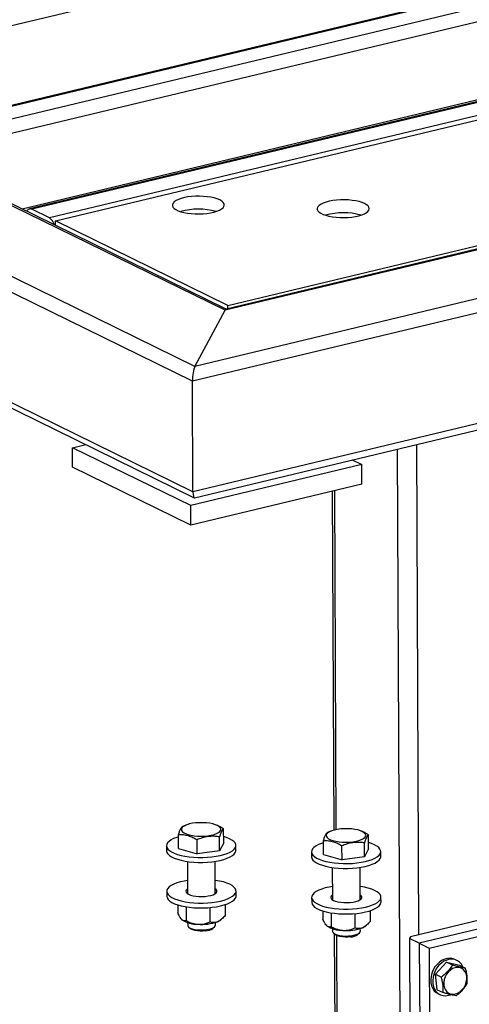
# Model space of a CAD drawing. Header units: millimetres. Extents: x 5 to 589, y 5 to 415.
# Tile 63 of 115: x 419 to 426, y 278 to 294. Entities that reach past the tile are written whole.
import ezdxf

# ---------------------------------------------------------------- set-up
doc = ezdxf.new("R2010")
doc.units = ezdxf.units.MM
doc.layers.add('TRAIT-FORT', color=4, linetype='Continuous', lineweight=25)

msp = doc.modelspace()

# ---------------------------------------------------------------- linework, layer by layer
at = {"layer": 'TRAIT-FORT', "color": 4, "linetype": 'Continuous', "lineweight": 25}
for p, q in [((421.79142, 288.44995), (375.20703, 311.31436)), ((421.83439, 288.69269), (375.44477, 311.4615)), ((422.32952, 289.61772), (378.14738, 311.30305)), ((422.35033, 289.6377), (378.2762, 311.27003)), ((421.79958, 286.62395), (375.21518, 309.48835)), ((375.32556, 309.34628), (421.82029, 286.52588)), ((414.78429, 293.35124), (437.58892, 298.81809)), ((439.59412, 297.981), (416.66917, 292.4853)), ((439.63337, 297.97541), (416.70841, 292.47971)), ((439.92554, 297.83201), (417.00058, 292.33631)), ((440.02364, 297.62309), (417.21901, 292.15624)), ((442.02885, 296.78599), (419.10389, 291.29029)), ((442.06809, 296.78041), (419.14314, 291.28471)), ((442.36026, 296.637), (419.4353, 291.14131)), ((440.0294, 296.33414), (418.98527, 291.28933)), ((445.53663, 295.18105), (422.32952, 289.61772)), ((445.44045, 295.17299), (422.34721, 289.63695)), ((448.23924, 295.02261), (421.83439, 288.69269)), ((448.47842, 294.84751), (421.79142, 288.44995)), ((419.53269, 291.09351), (427.87973, 293.0945)), ((448.48658, 293.0215), (421.79958, 286.62395)), ((421.82629, 286.52521), (448.34501, 292.88243)), ((422.3732, 289.69934), (430.72024, 291.70033)), ((419.4353, 291.14131), (419.14314, 291.28471)), ((419.53302, 291.02048), (419.53269, 291.09351)), ((422.3732, 289.69934), (419.53269, 291.09351)), ((422.37345, 289.64324), (422.3732, 289.69934)), ((421.83439, 288.69269), (422.32952, 289.61772)), ((421.79958, 286.62395), (421.79142, 288.44995)), ((419.81611, 287.35081), (420.03341, 287.40291)), ((421.76389, 286.39481), (419.81611, 287.35081)), ((419.81755, 287.02858), (419.81611, 287.35081)), ((425.24589, 270.68673), (425.17156, 287.32716)), ((425.52522, 279.31477), (425.48909, 287.40328)), ((424.4274, 287.14876), (424.58542, 287.0712)), ((421.76533, 286.07257), (419.81755, 287.02858)), ((424.58542, 287.0712), (421.76389, 286.39481)), ((424.58686, 286.74897), (424.58542, 287.0712)), ((424.58686, 286.74897), (421.76533, 286.07257)), ((424.09785, 286.63174), (424.12284, 281.03879)), ((424.16307, 281.04818), (424.13808, 286.64138)), ((421.76533, 286.07257), (421.76389, 286.39481)), ((421.68182, 281.12113), (421.62967, 281.09886)), ((422.20674, 281.11559), (422.18802, 281.12339)), ((421.56511, 280.73536), (421.56408, 280.9658)), ((422.24099, 280.69852), (422.23996, 280.92897)), ((422.30777, 280.83206), (422.30674, 281.06251)), ((424.07064, 281.02099), (424.01849, 280.99873)), ((424.59556, 281.01546), (424.57684, 281.02325)), ((424.69659, 280.73193), (424.69556, 280.96237)), ((421.36501, 280.78116), (421.36537, 280.7006)), ((421.86966, 280.65017), (421.86863, 280.88061)), ((422.30777, 280.83206), (422.24099, 280.69852)), ((422.50822, 280.7057), (422.50786, 280.78626)), ((423.95393, 280.63522), (423.9529, 280.86567)), ((424.25848, 280.55003), (424.25745, 280.78048)), ((424.62981, 280.59838), (424.62878, 280.82883)), ((421.56511, 280.73536), (421.86966, 280.65017)), ((422.24099, 280.69852), (421.86966, 280.65017)), ((423.75383, 280.68102), (423.75419, 280.60046)), ((423.95393, 280.63522), (424.25848, 280.55003)), ((424.62981, 280.59838), (424.25848, 280.55003)), ((424.69659, 280.73193), (424.62981, 280.59838)), ((424.89704, 280.60557), (424.89668, 280.68613)), ((421.70903, 280.52326), (421.71141, 279.99057)), ((422.16854, 279.99261), (422.16616, 280.5253)), ((424.09785, 280.42312), (424.10023, 279.89043)), ((424.55736, 279.89247), (424.55498, 280.42516)), ((421.36837, 280.02927), (421.36873, 279.94871)), ((422.51158, 279.95382), (422.51122, 280.03437)), ((421.55067, 279.80692), (421.55127, 279.67329)), ((422.33091, 279.8104), (422.33171, 279.63076)), ((423.75719, 279.92914), (423.75755, 279.84858)), ((424.9004, 279.85368), (424.90004, 279.93424)), ((421.68753, 279.77521), (421.68855, 279.54701)), ((422.07771, 279.76238), (422.07877, 279.52574)), ((423.93949, 279.70678), (423.94009, 279.57316)), ((424.07635, 279.67507), (424.07737, 279.44687)), ((424.46653, 279.66224), (424.46759, 279.4256)), ((424.71973, 279.71027), (424.72053, 279.53062)), ((427.17111, 279.70933), (425.38414, 279.28095)), ((421.62243, 279.55825), (421.62249, 279.55819)), ((421.71354, 279.51387), (421.71373, 279.46957)), ((422.17087, 279.47161), (422.17067, 279.51591)), ((422.26132, 279.56105), (422.27866, 279.57637)), ((424.01125, 279.45811), (424.01131, 279.45806)), ((424.65014, 279.46091), (424.66748, 279.47623)), ((427.22691, 279.58042), (425.53189, 279.17408)), ((421.72949, 279.44127), (421.75888, 279.41577)), ((422.12621, 279.41741), (422.15537, 279.44318)), ((424.10235, 279.41374), (424.10255, 279.36944)), ((424.11831, 279.34114), (424.1477, 279.31563)), ((424.13047, 279.33058), (424.14587, 275.88203)), ((424.18623, 275.86222), (424.17087, 279.30113)), ((424.51503, 279.31727), (424.54419, 279.34304)), ((424.55969, 279.37148), (424.55949, 279.41578)), ((425.69421, 279.09441), (427.1643, 279.44683)), ((425.38414, 279.28095), (425.36958, 279.25375)), ((425.53189, 279.17408), (425.36958, 279.25375)), ((425.36958, 279.25375), (425.39597, 273.34607)), ((425.53189, 279.17408), (425.55828, 273.26641)), ((425.53189, 279.17408), (425.69421, 279.09441)), ((425.69421, 279.09441), (425.7206, 273.18674)), ((425.98156, 278.86377), (425.79819, 278.66068)), ((425.98156, 278.86377), (426.07887, 278.816)), ((425.98156, 278.86377), (426.19459, 278.81214)), ((426.1497, 278.89119), (426.11724, 278.90712)), ((426.19459, 278.81214), (426.29191, 278.76438)), ((425.79819, 278.66068), (425.8955, 278.61292)), ((425.82786, 278.40597), (425.79819, 278.66068)), ((425.82786, 278.40597), (425.92517, 278.3582)), ((425.84028, 278.34286), (425.87275, 278.32692))]:
    msp.add_line(p, q, dxfattribs=at)
at = {"layer": 'TRAIT-FORT', "color": 4, "linetype": 'Continuous', "lineweight": 25, "flags": 128}
for points in [[(422.24191, 291.43893), (422.20061, 291.45618), (422.15201, 291.47104), (422.09725, 291.48317), (422.03762, 291.49229), (421.97451, 291.49817), (421.9094, 291.50067), (421.84381, 291.49975), (421.77929, 291.49543), (421.71735, 291.48779), (421.65943, 291.47703), (421.6069, 291.4634), (421.56099, 291.4472), (421.52277, 291.42884), (421.49314, 291.40873), (421.4728, 291.38734), (421.46221, 291.36518), (421.46164, 291.34277), (421.47108, 291.32063), (421.49033, 291.29928), (421.51892, 291.27923), (421.5562, 291.26093), (421.60128, 291.24483), (421.65311, 291.23129), (421.71047, 291.22064), (421.77203, 291.21312), (421.83633, 291.20891), (421.90187, 291.20812), (421.96711, 291.21075), (422.03053, 291.21675), (422.09064, 291.22597), (422.14602, 291.23821), (422.19539, 291.25316), (422.23757, 291.27049), (422.2716, 291.28979), (422.29666, 291.3106), (422.31217, 291.33243), (422.31777, 291.35478), (422.31332, 291.37713), (422.29893, 291.39893), (422.27494, 291.4197), (422.24191, 291.43893)], [(424.63055, 291.37907), (424.58925, 291.39633), (424.54065, 291.41119), (424.48589, 291.42332), (424.42626, 291.43243), (424.36315, 291.43831), (424.29804, 291.44082), (424.23245, 291.4399), (424.16793, 291.43557), (424.10599, 291.42794), (424.04807, 291.41718), (423.99554, 291.40354), (423.94963, 291.38735), (423.91141, 291.36898), (423.88178, 291.34887), (423.86144, 291.32749), (423.85085, 291.30533), (423.85027, 291.28292), (423.85972, 291.26078), (423.87897, 291.23943), (423.90756, 291.21937), (423.94484, 291.20108), (423.98992, 291.18497), (424.04175, 291.17143), (424.09911, 291.16078), (424.16067, 291.15327), (424.22497, 291.14906), (424.29051, 291.14826), (424.35575, 291.15089), (424.41917, 291.15689), (424.47928, 291.16612), (424.53466, 291.17835), (424.58403, 291.19331), (424.62621, 291.21064), (424.66024, 291.22993), (424.6853, 291.25074), (424.70081, 291.27258), (424.70641, 291.29493), (424.70196, 291.31727), (424.68757, 291.33908), (424.66358, 291.35984), (424.63055, 291.37907)], [(422.04818, 280.94834), (422.10092, 280.95711), (422.14832, 280.96894), (422.18889, 280.98345), (422.22129, 281.00017), (422.24451, 281.01856), (422.25778, 281.03804), (422.26069, 281.05797), (422.25314, 281.07771), (422.23536, 281.09664), (422.20795, 281.11414), (422.17177, 281.12965), (422.12798, 281.14268), (422.078, 281.15279), (422.02343, 281.15968), (421.96603, 281.16311), (421.90764, 281.16298), (421.85013, 281.15928), (421.79536, 281.15215), (421.74509, 281.14181), (421.70093, 281.12859), (421.66429, 281.11291), (421.63637, 281.09529), (421.61805, 281.07628), (421.60993, 281.05649), (421.61226, 281.03657), (421.62498, 281.01716), (421.64766, 280.99887), (421.67959, 280.9823), (421.71973, 280.96797), (421.7668, 280.95636), (421.81929, 280.94782), (421.8755, 280.94264), (421.93363, 280.94099), (421.99182, 280.94291), (422.04818, 280.94834)], [(421.56424, 280.93033), (421.53299, 280.92033), (421.48265, 280.90053), (421.44041, 280.87865), (421.40703, 280.85507), (421.38308, 280.83022), (421.36902, 280.80454), (421.36508, 280.77849), (421.37134, 280.75253), (421.38768, 280.72712), (421.41381, 280.70273), (421.44927, 280.67978), (421.49342, 280.65869), (421.54548, 280.63983), (421.60451, 280.62353), (421.66947, 280.6101), (421.73919, 280.59976), (421.81244, 280.5927), (421.88789, 280.58905), (421.96421, 280.58888), (422.04004, 280.59218), (422.11401, 280.5989), (422.18482, 280.60892)], [(422.18482, 280.60892), (422.2512, 280.62206), (422.31196, 280.63808), (422.36601, 280.6567), (422.4124, 280.67759), (422.4503, 280.70037), (422.47903, 280.72464), (422.49808, 280.74996), (422.5071, 280.77589), (422.50594, 280.80195), (422.49461, 280.82769), (422.47333, 280.85264), (422.44247, 280.87637), (422.40257, 280.89844), (422.35436, 280.91846), (422.30731, 280.93365)], [(424.437, 280.84821), (424.48973, 280.85698), (424.53714, 280.86881), (424.5777, 280.88332), (424.61011, 280.90004), (424.63333, 280.91843), (424.6466, 280.9379), (424.64951, 280.95783), (424.64195, 280.97758), (424.62418, 280.99651), (424.59677, 281.01401), (424.56058, 281.02952), (424.5168, 281.04254), (424.46682, 281.05266), (424.41225, 281.05954), (424.35485, 281.06297), (424.29646, 281.06284), (424.23895, 281.05915), (424.18418, 281.05202), (424.13391, 281.04167), (424.08975, 281.02845), (424.05311, 281.01278), (424.02519, 280.99515), (424.00687, 280.97614), (423.99875, 280.95636), (424.00108, 280.93644), (424.01379, 280.91702), (424.03648, 280.89874), (424.06841, 280.88216), (424.10855, 280.86784), (424.15562, 280.85622), (424.20811, 280.84769), (424.26432, 280.84251), (424.32245, 280.84085), (424.38064, 280.84277), (424.437, 280.84821)], [(423.95305, 280.83019), (423.92181, 280.82019), (423.87147, 280.8004), (423.82923, 280.77851), (423.79584, 280.75494), (423.7719, 280.73009), (423.75784, 280.7044), (423.7539, 280.67835), (423.76015, 280.65239), (423.77649, 280.62699), (423.80263, 280.6026), (423.83809, 280.57965), (423.88224, 280.55856), (423.9343, 280.53969), (423.99333, 280.5234), (424.05829, 280.50996), (424.12801, 280.49962), (424.20125, 280.49257), (424.27671, 280.48892), (424.35303, 280.48875), (424.42886, 280.49205), (424.50283, 280.49877), (424.57364, 280.50879)], [(424.57364, 280.50879), (424.64002, 280.52193), (424.70077, 280.53795), (424.75483, 280.55657), (424.80122, 280.57746), (424.83912, 280.60024), (424.86785, 280.6245), (424.88689, 280.64983), (424.89592, 280.67575), (424.89476, 280.70182), (424.88343, 280.72755), (424.86215, 280.75251), (424.83129, 280.77623), (424.79139, 280.7983), (424.74318, 280.81832), (424.69613, 280.83351)], [(421.36537, 280.7006), (421.36544, 280.69793), (421.3717, 280.67197), (421.38804, 280.64657), (421.41417, 280.62217), (421.44963, 280.59922), (421.49378, 280.57813), (421.54584, 280.55927), (421.60487, 280.54297), (421.66983, 280.52954), (421.73955, 280.5192), (421.8128, 280.51214), (421.88825, 280.50849), (421.96457, 280.50832), (422.0404, 280.51162), (422.11437, 280.51834), (422.18518, 280.52836)], [(422.18518, 280.52836), (422.25156, 280.5415), (422.31232, 280.55752), (422.36637, 280.57614), (422.41276, 280.59703), (422.45066, 280.61981), (422.47939, 280.64408), (422.49844, 280.6694), (422.50746, 280.69533), (422.50822, 280.7057)], [(423.75419, 280.60046), (423.75426, 280.59779), (423.76051, 280.57183), (423.77685, 280.54643), (423.80299, 280.52204), (423.83845, 280.49909), (423.8826, 280.478), (423.93466, 280.45913), (423.99369, 280.44284), (424.05865, 280.4294), (424.12837, 280.41906), (424.20161, 280.41201), (424.27707, 280.40836), (424.35339, 280.40819), (424.42922, 280.41149), (424.50319, 280.41821), (424.574, 280.42823)], [(424.574, 280.42823), (424.64038, 280.44137), (424.70113, 280.45739), (424.75519, 280.47601), (424.80158, 280.4969), (424.83948, 280.51968), (424.86821, 280.54395), (424.88725, 280.56927), (424.89628, 280.59519), (424.89704, 280.60557)], [(421.71043, 280.20967), (421.65759, 280.20042), (421.59388, 280.1858), (421.53635, 280.16844), (421.48601, 280.14864), (421.44377, 280.12676), (421.41038, 280.10318), (421.38644, 280.07833), (421.37238, 280.05265), (421.36844, 280.0266), (421.37469, 280.00064), (421.39103, 279.97524), (421.41717, 279.95085), (421.45263, 279.9279), (421.49678, 279.9068), (421.54884, 279.88794), (421.60787, 279.87165), (421.67283, 279.85821), (421.74255, 279.84787), (421.81579, 279.84082), (421.89125, 279.83717), (421.96757, 279.83699), (422.0434, 279.8403), (422.11737, 279.84702), (422.18818, 279.85704), (422.18818, 279.85704)], [(422.18818, 279.85704), (422.25456, 279.87017), (422.31531, 279.8862), (422.36937, 279.90482), (422.41576, 279.9257), (422.45366, 279.94849), (422.48239, 279.97275), (422.50143, 279.99808), (422.51046, 280.024), (422.5093, 280.05006), (422.49797, 280.0758), (422.47669, 280.10076), (422.44582, 280.12448), (422.40593, 280.14655), (422.35772, 280.16657), (422.30205, 280.18419), (422.23991, 280.19909), (422.17242, 280.211), (422.16757, 280.21171)], [(424.09925, 280.10954), (424.04641, 280.10028), (423.9827, 280.08567), (423.92517, 280.06831), (423.87483, 280.04851), (423.83259, 280.02663), (423.7992, 280.00305), (423.77526, 279.9782), (423.7612, 279.95252), (423.75726, 279.92647), (423.76351, 279.90051), (423.77985, 279.8751), (423.80599, 279.85071), (423.84145, 279.82776), (423.8856, 279.80667), (423.93766, 279.78781), (423.99669, 279.77151), (424.06165, 279.75808), (424.13137, 279.74774), (424.20461, 279.74068), (424.28007, 279.73703), (424.35639, 279.73686), (424.43221, 279.74016), (424.50619, 279.74688), (424.577, 279.7569), (424.577, 279.7569)], [(424.577, 279.7569), (424.64337, 279.77004), (424.70413, 279.78606), (424.75819, 279.80468), (424.80458, 279.82557), (424.84248, 279.84835), (424.87121, 279.87262), (424.89025, 279.89794), (424.89928, 279.92387), (424.89812, 279.94993), (424.88679, 279.97567), (424.86551, 280.00062), (424.83464, 280.02435), (424.79475, 280.04642), (424.74654, 280.06644), (424.69086, 280.08406), (424.62873, 280.09896), (424.56124, 280.11087), (424.55638, 280.11158)], [(421.36873, 279.94871), (421.3688, 279.94604), (421.37505, 279.92008), (421.39139, 279.89468), (421.41753, 279.87029), (421.45299, 279.84734), (421.49714, 279.82624), (421.5492, 279.80738), (421.60823, 279.79109), (421.67319, 279.77765), (421.74291, 279.76731), (421.81615, 279.76026), (421.89161, 279.75661), (421.96793, 279.75643), (422.04376, 279.75974), (422.11773, 279.76646), (422.18854, 279.77648)], [(421.71105, 280.07104), (421.70414, 280.06604), (421.68825, 280.04906), (421.68266, 280.03137), (421.68759, 280.0137), (421.70285, 279.99677), (421.72781, 279.98127), (421.76145, 279.96785), (421.80239, 279.95704), (421.84896, 279.9493), (421.89924, 279.94494), (421.95119, 279.94413), (422.00266, 279.94691), (422.05157, 279.95317)], [(422.05157, 279.95317), (422.0959, 279.96265), (422.13383, 279.97496), (422.16383, 279.9896), (422.18465, 280.00596), (422.19545, 280.02339), (422.19578, 280.04116), (422.18563, 280.05855), (422.16818, 280.07308)], [(422.18854, 279.77648), (422.25492, 279.78961), (422.31567, 279.80564), (422.36973, 279.82426), (422.41612, 279.84515), (422.45402, 279.86793), (422.48275, 279.89219), (422.50179, 279.91752), (422.51082, 279.94344), (422.51158, 279.95382)], [(424.09987, 279.9709), (424.09296, 279.96591), (424.07707, 279.94892), (424.07148, 279.93123), (424.07641, 279.91356), (424.09167, 279.89663), (424.11663, 279.88114), (424.15027, 279.86771), (424.19121, 279.85691), (424.23778, 279.84917), (424.28806, 279.8448), (424.34001, 279.84399), (424.39148, 279.84678), (424.44039, 279.85303)], [(424.44039, 279.85303), (424.48472, 279.86251), (424.52265, 279.87482), (424.55265, 279.88946), (424.57347, 279.90583), (424.58427, 279.92326), (424.5846, 279.94103), (424.57445, 279.95842), (424.557, 279.97294)], [(423.75755, 279.84858), (423.75762, 279.84591), (423.76387, 279.81995), (423.78021, 279.79454), (423.80635, 279.77015), (423.8418, 279.7472), (423.88596, 279.72611), (423.93802, 279.70725), (423.99705, 279.69095), (424.06201, 279.67752), (424.13173, 279.66718), (424.20497, 279.66012), (424.28043, 279.65647), (424.35675, 279.6563), (424.43257, 279.6596), (424.50655, 279.66632), (424.57736, 279.67634)], [(424.57736, 279.67634), (424.64373, 279.68948), (424.70449, 279.7055), (424.75855, 279.72412), (424.80494, 279.74501), (424.84284, 279.76779), (424.87157, 279.79206), (424.89061, 279.81738), (424.89964, 279.84331), (424.9004, 279.85368)], [(421.71373, 279.46957), (421.71792, 279.45484), (421.73252, 279.43877), (421.75693, 279.42419), (421.79001, 279.41178), (421.83022, 279.40211), (421.87566, 279.39566), (421.92422, 279.3927), (421.97362, 279.39339), (422.02156, 279.39768)], [(422.02156, 279.39768), (422.0658, 279.40539), (422.10425, 279.41614), (422.13514, 279.42944), (422.15701, 279.44467), (422.16884, 279.46111), (422.17087, 279.47161)], [(422.01079, 279.37817), (421.96631, 279.37431), (421.92054, 279.37405), (421.87594, 279.3774), (421.83494, 279.38419), (421.79972, 279.39404), (421.7722, 279.40642), (421.75888, 279.41577)], [(424.10255, 279.36944), (424.10674, 279.35471), (424.12134, 279.33864), (424.14575, 279.32405), (424.17883, 279.31164), (424.21903, 279.30198), (424.26448, 279.29552), (424.31304, 279.29256), (424.36244, 279.29325), (424.41038, 279.29755)], [(424.39961, 279.27803), (424.35513, 279.27418), (424.30936, 279.27392), (424.26476, 279.27727), (424.22376, 279.28405), (424.18854, 279.2939), (424.16102, 279.30629), (424.1477, 279.31563)], [(424.41038, 279.29755), (424.45461, 279.30525), (424.49307, 279.31601), (424.52396, 279.32931), (424.54583, 279.34453), (424.55766, 279.36097), (424.55969, 279.37148)], [(426.11724, 278.90712), (426.08726, 278.91879), (426.04359, 278.92641), (425.99784, 278.92434), (425.95148, 278.91265), (425.90599, 278.89172), (425.86284, 278.86221), (425.82342, 278.82508), (425.78899, 278.78152), (425.76066, 278.73293), (425.73934, 278.68086)], [(426.24664, 278.7866), (426.22479, 278.82581), (426.1953, 278.85983), (426.1599, 278.88579), (426.11972, 278.90286), (426.07605, 278.91048), (426.0303, 278.90841), (425.98394, 278.89672), (425.93845, 278.87579), (425.89531, 278.84628), (425.85588, 278.80915), (425.82146, 278.76559), (425.79313, 278.71699), (425.77181, 278.66493)], [(425.73934, 278.68086), (425.72572, 278.627), (425.72023, 278.57308), (425.72304, 278.52083), (425.73408, 278.47192), (425.75298, 278.42793), (425.77914, 278.39028), (425.81171, 278.36017), (425.84028, 278.34286)], [(425.77181, 278.66493), (425.75818, 278.61107), (425.75269, 278.55715), (425.75551, 278.50489), (425.76654, 278.45599), (425.78544, 278.412), (425.8116, 278.37434), (425.84418, 278.34423), (425.88212, 278.32264), (425.92421, 278.31024), (425.9691, 278.30746), (426.01534, 278.31436), (426.04519, 278.32387)], [(425.93655, 278.48134), (425.94574, 278.43935), (425.96276, 278.40233), (425.98686, 278.37191), (426.01699, 278.34942), (426.05184, 278.33583), (426.08987, 278.33176), (426.12944, 278.33736), (426.1688, 278.3524), (426.20624, 278.37622), (426.24013, 278.40778), (426.26898, 278.4457), (426.29152, 278.48832), (426.30679, 278.53378), (426.3141, 278.58009), (426.31314, 278.62524), (426.30395, 278.66723), (426.28693, 278.70425), (426.26283, 278.73467), (426.2327, 278.75716), (426.19785, 278.77074), (426.15982, 278.77482), (426.12025, 278.76922), (426.08089, 278.75418), (426.04345, 278.73036), (426.00956, 278.6988), (425.98071, 278.66088), (425.95817, 278.61826), (425.9429, 278.5728), (425.93559, 278.52649), (425.93655, 278.48134)]]:
    msp.add_lwpolyline(points, dxfattribs=at)
at = {"layer": 'TRAIT-FORT', "color": 4, "linetype": 'Continuous', "lineweight": 25}
for centre, radius, start, end in [((419.11785, 291.23049), 0.05982, 64.997782, 159.230075), ((421.89429, 290.21983), 1.06761, 74.430464, 106.081414), ((424.28292, 290.15998), 1.06761, 74.430464, 106.081414), ((419.32478, 290.9751), 0.19959, 15.446253, 56.378195), ((421.87329, 279.957), 0.47059, 237.45545, 271.289683), ((421.94509, 280.27221), 0.78807, 265.545399, 289.292681), ((422.13677, 279.71001), 0.19417, 290.719102, 309.899026), ((424.26211, 279.85686), 0.47059, 237.45545, 271.289683), ((424.52559, 279.60988), 0.19417, 290.719102, 309.899026), ((421.99868, 279.60316), 0.22531, 273.082363, 304.47184), ((424.33391, 280.17208), 0.78807, 265.545399, 289.292681), ((424.3875, 279.50302), 0.22531, 273.082363, 304.47184)]:
    msp.add_arc(centre, radius, start, end, dxfattribs=at)
for centre, start_param, end_param in [((422.33023, 289.4566), 0.07732012, 0.49275523), ((421.83511, 288.53157), 0.49275523, 2.06355155), ((421.84326, 286.70557), 2.06355155, 3.21891278)]:
    msp.add_ellipse(centre, major_axis=(0.02003, 0.18056), ratio=0.21505585, start_param=start_param, end_param=end_param, dxfattribs=at)
for points, knots in [([(421.56408, 280.9658), (421.56984, 280.98571), (421.58148, 281.02595), (421.59881, 281.06678), (421.61509, 281.09054), (421.62498, 281.09596), (421.62979, 281.0986)], [0, 0, 0, 0, 0.26890136, 0.5436339, 0.77776542, 1, 1, 1, 1]), ([(422.30674, 281.06251), (422.29358, 281.07051), (422.26723, 281.08656), (422.23372, 281.10423), (422.21333, 281.11241), (422.20655, 281.11513)], [0, 0, 0, 0, 0.39926784, 0.80009155, 1, 1, 1, 1]), ([(421.56408, 280.9658), (421.57719, 280.9665), (421.60346, 280.96791), (421.64389, 280.96599), (421.68517, 280.96017), (421.72492, 280.95013), (421.76262, 280.9367), (421.79815, 280.92079), (421.83358, 280.90214), (421.85693, 280.8878), (421.86863, 280.88061)], [0, 0, 0, 0, 0.132029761, 0.264574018, 0.399278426, 0.535008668, 0.649891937, 0.765406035, 0.88250798, 1, 1, 1, 1]), ([(422.23996, 280.92897), (422.21659, 280.93213), (422.16962, 280.9385), (422.08994, 280.93912), (422.00102, 280.92681), (421.92482, 280.90346), (421.88108, 280.88567), (421.86863, 280.88061)], [0, 0, 0, 0, 0.192184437, 0.386228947, 0.638242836, 0.897066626, 1, 1, 1, 1]), ([(422.30674, 281.06251), (422.3009, 281.05923), (422.28911, 281.0526), (422.27172, 281.02403), (422.25517, 280.98182), (422.24506, 280.94669), (422.23996, 280.92897)], [0, 0, 0, 0, 0.264607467, 0.534953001, 0.765345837, 1, 1, 1, 1]), ([(423.9529, 280.86567), (423.95866, 280.88557), (423.9703, 280.92582), (423.98763, 280.96665), (424.00391, 280.9904), (424.0138, 280.99583), (424.01861, 280.99847)], [0, 0, 0, 0, 0.26890136, 0.5436339, 0.77776542, 1, 1, 1, 1]), ([(424.69556, 280.96237), (424.6824, 280.97038), (424.65605, 280.98642), (424.62254, 281.0041), (424.60215, 281.01228), (424.59537, 281.015)], [0, 0, 0, 0, 0.39926784, 0.80009155, 1, 1, 1, 1]), ([(424.69556, 280.96237), (424.68972, 280.9591), (424.67793, 280.95247), (424.66054, 280.9239), (424.64399, 280.88169), (424.63388, 280.84656), (424.62878, 280.82883)], [0, 0, 0, 0, 0.264607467, 0.534953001, 0.765345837, 1, 1, 1, 1]), ([(423.9529, 280.86567), (423.96601, 280.86637), (423.99228, 280.86778), (424.0327, 280.86586), (424.07399, 280.86003), (424.11374, 280.84999), (424.15144, 280.83657), (424.18697, 280.82065), (424.2224, 280.802), (424.24575, 280.78766), (424.25745, 280.78048)], [0, 0, 0, 0, 0.132029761, 0.264574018, 0.399278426, 0.535008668, 0.649891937, 0.765406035, 0.88250798, 1, 1, 1, 1]), ([(424.62878, 280.82883), (424.60541, 280.832), (424.55844, 280.83837), (424.47876, 280.83899), (424.38983, 280.82667), (424.31364, 280.80333), (424.2699, 280.78554), (424.25745, 280.78048)], [0, 0, 0, 0, 0.192184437, 0.386228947, 0.638242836, 0.897066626, 1, 1, 1, 1]), ([(421.62013, 279.5603), (421.61895, 279.56141), (421.60938, 279.57047), (421.59111, 279.59431), (421.56936, 279.63354), (421.55636, 279.6621), (421.55127, 279.67329)], [0, 0, 0, 0, 0.04940377, 0.40100021, 0.76531448, 1, 1, 1, 1]), ([(422.33171, 279.63076), (422.32318, 279.62117), (422.30606, 279.60196), (422.27904, 279.576), (422.25079, 279.55321), (422.22598, 279.53758), (422.21076, 279.53077), (422.20547, 279.5284)], [0, 0, 0, 0, 0.21551724, 0.43222674, 0.65445839, 0.87968929, 1, 1, 1, 1]), ([(421.68855, 279.54701), (421.68459, 279.54547), (421.67666, 279.5424), (421.665, 279.54082), (421.65372, 279.5416), (421.64281, 279.54483), (421.63159, 279.55063), (421.62396, 279.55707), (421.62013, 279.5603)], [0, 0, 0, 0, 0.18491158, 0.37053221, 0.5253481, 0.68099717, 0.8398193, 1, 1, 1, 1]), ([(421.68855, 279.54701), (421.70179, 279.54026), (421.72834, 279.52673), (421.77018, 279.50974), (421.8139, 279.49632), (421.85223, 279.48891), (421.87571, 279.48714), (421.88388, 279.48652)], [0, 0, 0, 0, 0.21551724, 0.43222674, 0.65445839, 0.87968929, 1, 1, 1, 1]), ([(421.88388, 279.48652), (421.90085, 279.48631), (421.93513, 279.48588), (421.98498, 279.49427), (422.03317, 279.5075), (422.06352, 279.51964), (422.07877, 279.52574)], [0, 0, 0, 0, 0.24957685, 0.50436193, 0.75104582, 1, 1, 1, 1]), ([(422.20547, 279.5284), (422.19446, 279.52454), (422.17223, 279.51675), (422.13984, 279.51443), (422.10849, 279.51731), (422.08871, 279.52292), (422.07877, 279.52574)], [0, 0, 0, 0, 0.24957685, 0.50436193, 0.75104582, 1, 1, 1, 1]), ([(424.00895, 279.46016), (424.00777, 279.46128), (423.99819, 279.47033), (423.97993, 279.49418), (423.95818, 279.53341), (423.94518, 279.56197), (423.94009, 279.57316)], [0, 0, 0, 0, 0.04940377, 0.40100021, 0.76531448, 1, 1, 1, 1]), ([(424.07737, 279.44687), (424.07341, 279.44534), (424.06548, 279.44226), (424.05382, 279.44068), (424.04254, 279.44146), (424.03163, 279.4447), (424.02041, 279.45049), (424.01278, 279.45693), (424.00895, 279.46016)], [0, 0, 0, 0, 0.18491158, 0.37053221, 0.5253481, 0.68099717, 0.8398193, 1, 1, 1, 1]), ([(424.72053, 279.53062), (424.712, 279.52104), (424.69488, 279.50182), (424.66786, 279.47586), (424.63961, 279.45308), (424.6148, 279.43744), (424.59958, 279.43063), (424.59428, 279.42826)], [0, 0, 0, 0, 0.21551724, 0.43222674, 0.65445839, 0.87968929, 1, 1, 1, 1]), ([(424.07737, 279.44687), (424.09061, 279.44013), (424.11716, 279.4266), (424.159, 279.4096), (424.20271, 279.39619), (424.24105, 279.38877), (424.26453, 279.387), (424.2727, 279.38639)], [0, 0, 0, 0, 0.21551724, 0.43222674, 0.65445839, 0.87968929, 1, 1, 1, 1]), ([(424.2727, 279.38639), (424.28967, 279.38617), (424.32395, 279.38574), (424.3738, 279.39413), (424.42198, 279.40736), (424.45234, 279.41951), (424.46759, 279.4256)], [0, 0, 0, 0, 0.24957685, 0.50436193, 0.75104582, 1, 1, 1, 1]), ([(424.59428, 279.42826), (424.58328, 279.42441), (424.56105, 279.41662), (424.52866, 279.41429), (424.49731, 279.41717), (424.47753, 279.42278), (424.46759, 279.4256)], [0, 0, 0, 0, 0.24957685, 0.50436193, 0.75104582, 1, 1, 1, 1]), ([(426.07887, 278.816), (426.06652, 278.79663), (426.04154, 278.75746), (425.9965, 278.70337), (425.94706, 278.6548), (425.91279, 278.62696), (425.8955, 278.61292)], [0, 0, 0, 0, 0.26460494, 0.53494775, 0.76534313, 1, 1, 1, 1]), ([(426.07887, 278.816), (426.10092, 278.80978), (426.1455, 278.79719), (426.20351, 278.78247), (426.2526, 278.77154), (426.27872, 278.76678), (426.29191, 278.76438)], [0, 0, 0, 0, 0.26460494, 0.53494775, 0.76534313, 1, 1, 1, 1]), ([(426.32158, 278.50967), (426.32273, 278.53966), (426.32464, 278.58925), (426.31483, 278.66736), (426.30308, 278.72244), (426.29439, 278.75507), (426.29191, 278.76438)], [0, 0, 0, 0, 0.38554949, 0.63764185, 0.89654625, 1, 1, 1, 1]), ([(425.92517, 278.3582), (425.92633, 278.38819), (425.92824, 278.43779), (425.91843, 278.5159), (425.90667, 278.57098), (425.89798, 278.6036), (425.8955, 278.61292)], [0, 0, 0, 0, 0.38554949, 0.63764185, 0.89654625, 1, 1, 1, 1]), ([(426.13821, 278.30658), (426.15768, 278.32246), (426.19705, 278.35456), (426.24736, 278.40607), (426.28906, 278.45844), (426.31067, 278.49249), (426.32158, 278.50967)], [0, 0, 0, 0, 0.26460494, 0.53494775, 0.76534313, 1, 1, 1, 1]), ([(426.13821, 278.30658), (426.12328, 278.30931), (426.09309, 278.31484), (426.04034, 278.32697), (425.98353, 278.3417), (425.94474, 278.35267), (425.92517, 278.3582)], [0, 0, 0, 0, 0.26460494, 0.53494775, 0.76534313, 1, 1, 1, 1])]:
    msp.add_open_spline(points, degree=3, knots=knots, dxfattribs=at)

doc.saveas('drawing.dxf')
